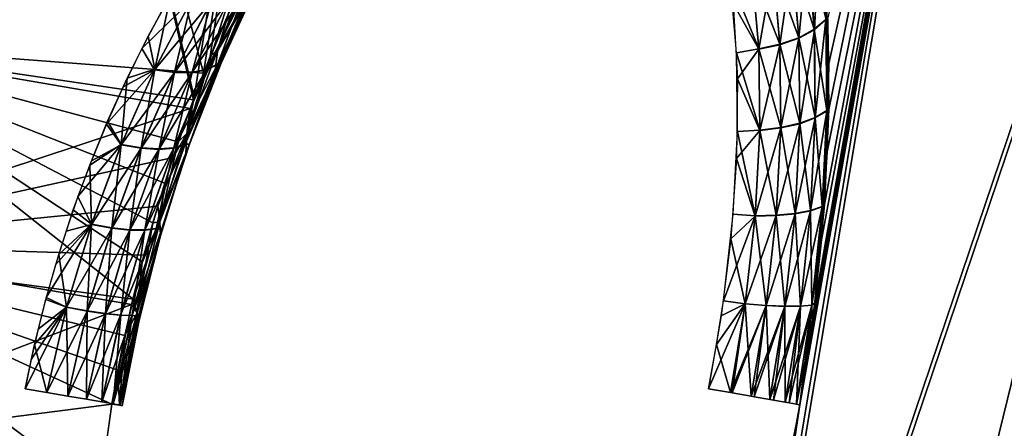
# Model space of a CAD drawing. Header units: millimetres. Extents: x -101 to 102, y -40 to 284.
# Tile 126 of 183: x 82.55 to 87.41, y 71.81 to 73.82. Entities that reach past the tile are written whole.
import ezdxf

# ---------------------------------------------------------------- set-up
doc = ezdxf.new("R2010")
doc.units = ezdxf.units.MM
doc.header["$LTSCALE"] = 65.185185
for name, color, linetype in [('25', 7, 'CONTINUOUS'), ('31', 7, 'CONTINUOUS'), ('33', 7, 'CONTINUOUS'), ('42', 7, 'CONTINUOUS'), ('44', 7, 'CONTINUOUS')]:
    doc.layers.add(name, color=color, linetype=linetype)

msp = doc.modelspace()

# ---------------------------------------------------------------- linework, layer by layer
at = {"layer": '25', "color": 7, "linetype": 'Continuous'}
for points in [[(84.7575, 81.9296, 32.2071), (82.2364, 78.2108, 35.8936), (83.4537, 73.5548, 32.2144), (84.7575, 81.9296, 32.2071)], [(84.7575, 81.9296, 32.2071), (83.4537, 73.5548, 32.2144), (83.5765, 73.848, 32.0657), (84.7575, 81.9296, 32.2071)], [(84.7117, 81.8181, -32.267), (83.4073, 73.4348, -32.2673), (82.2586, 78.3541, -35.8936), (84.7117, 81.8181, -32.267)], [(83.4073, 73.4348, -32.2673), (84.7117, 81.8181, -32.267), (83.4864, 73.6368, -32.1763), (83.4073, 73.4348, -32.2673)], [(83.4864, 73.6368, -32.1763), (84.7117, 81.8181, -32.267), (83.5785, 73.8523, -32.0631), (83.4864, 73.6368, -32.1763)], [(82.2586, 78.3541, -35.8936), (83.4034, 73.4244, -32.2717), (81.5105, 73.7041, -35.8934), (82.2586, 78.3541, -35.8936)], [(83.4073, 73.4348, -32.2673), (83.4034, 73.4244, -32.2717), (82.2586, 78.3541, -35.8936), (83.4073, 73.4348, -32.2673)], [(82.2364, 78.2108, 35.8936), (81.5105, 73.7041, 35.8934), (83.4537, 73.5548, 32.2144), (82.2364, 78.2108, 35.8936)], [(87.2879, 77.0523, -24.585), (85.8952, 68.7251, -24.582), (86.4365, 72.1747, -24.7458), (87.2879, 77.0523, -24.585)], [(85.8952, 68.7251, -24.582), (87.2879, 77.0523, -24.585), (88.4954, 76.408, -20.6171), (85.8952, 68.7251, -24.582)], [(87.3087, 77.0398, 24.5222), (86.3964, 71.9211, 24.7377), (85.9134, 68.7115, 24.5253), (87.3087, 77.0398, 24.5222)], [(87.3087, 77.0398, 24.5222), (85.9134, 68.7115, 24.5253), (88.5125, 76.3958, 20.5531), (87.3087, 77.0398, 24.5222)], [(86.4589, 72.3213, 24.7523), (86.3964, 71.9211, 24.7377), (87.3087, 77.0398, 24.5222), (86.4589, 72.3213, 24.7523)], [(86.4701, 72.4237, -24.7691), (87.2879, 77.0523, -24.585), (86.4365, 72.1747, -24.7458), (86.4701, 72.4237, -24.7691)], [(86.5038, 72.7342, 24.8197), (86.4589, 72.3213, 24.7523), (87.3087, 77.0398, 24.5222), (86.5038, 72.7342, 24.8197)], [(86.5178, 72.9078, -24.8608), (87.2879, 77.0523, -24.585), (86.4701, 72.4237, -24.7691), (86.5178, 72.9078, -24.8608)], [(86.5321, 73.1675, 24.9399), (86.5038, 72.7342, 24.8197), (87.3087, 77.0398, 24.5222), (86.5321, 73.1675, 24.9399)], [(86.5396, 73.3756, -25.0134), (87.2879, 77.0523, -24.585), (86.5178, 72.9078, -24.8608), (86.5396, 73.3756, -25.0134)], [(86.5231, 74.0147, 25.3411), (86.5404, 73.6033, 25.113), (87.3087, 77.0398, 24.5222), (86.5231, 74.0147, 25.3411)], [(86.5404, 73.6033, 25.113), (86.5321, 73.1675, 24.9399), (87.3087, 77.0398, 24.5222), (86.5404, 73.6033, 25.113)], [(86.5347, 73.8209, -25.2249), (87.2879, 77.0523, -24.585), (86.5396, 73.3756, -25.0134), (86.5347, 73.8209, -25.2249)], [(85.8952, 68.7251, -24.582), (88.4954, 76.408, -20.6171), (87.0745, 67.9806, -20.6139), (85.8952, 68.7251, -24.582)], [(85.9134, 68.7115, 24.5253), (86.5315, 68.3207, 22.536), (88.5125, 76.3958, 20.5531), (85.9134, 68.7115, 24.5253)], [(88.5125, 76.3958, 20.5531), (86.5315, 68.3207, 22.536), (87.0896, 67.9686, 20.5563), (88.5125, 76.3958, 20.5531)], [(88.4954, 76.408, -20.6171), (89.4884, 75.8756, -16.5819), (87.0745, 67.9806, -20.6139), (88.4954, 76.408, -20.6171)], [(88.5125, 76.3958, 20.5531), (87.0896, 67.9686, 20.5563), (89.5023, 75.8672, 16.5169), (88.5125, 76.3958, 20.5531)], [(89.4884, 75.8756, -16.5819), (88.0446, 67.3665, -16.5767), (87.0745, 67.9806, -20.6139), (89.4884, 75.8756, -16.5819)], [(87.0896, 67.9686, 20.5563), (87.5028, 67.7083, 18.9448), (89.5023, 75.8672, 16.5169), (87.0896, 67.9686, 20.5563)], [(81.5105, 73.7041, -35.8934), (83.1056, 72.4417, -32.5341), (81.3581, 72.676, -35.8561), (81.5105, 73.7041, -35.8934)], [(81.5105, 73.7041, 35.8934), (81.3638, 72.7142, 35.8575), (83.3878, 73.3811, 32.2883), (81.5105, 73.7041, 35.8934)], [(83.1514, 72.6262, -32.5055), (83.1056, 72.4417, -32.5341), (81.5105, 73.7041, -35.8934), (83.1514, 72.6262, -32.5055)], [(83.2035, 72.8171, -32.4664), (83.1514, 72.6262, -32.5055), (81.5105, 73.7041, -35.8934), (83.2035, 72.8171, -32.4664)], [(83.2625, 73.0139, -32.4152), (83.2035, 72.8171, -32.4664), (81.5105, 73.7041, -35.8934), (83.2625, 73.0139, -32.4152)], [(83.3289, 73.2167, -32.3508), (83.2625, 73.0139, -32.4152), (81.5105, 73.7041, -35.8934), (83.3289, 73.2167, -32.3508)], [(83.4034, 73.4244, -32.2717), (83.3289, 73.2167, -32.3508), (81.5105, 73.7041, -35.8934), (83.4034, 73.4244, -32.2717)], [(83.4537, 73.5548, 32.2144), (81.5105, 73.7041, 35.8934), (83.3878, 73.3811, 32.2883), (83.4537, 73.5548, 32.2144)], [(83.3878, 73.3811, 32.2883), (81.3638, 72.7142, 35.8575), (83.3036, 73.1404, 32.3756), (83.3878, 73.3811, 32.2883)], [(83.3036, 73.1404, 32.3756), (81.3638, 72.7142, 35.8575), (83.2275, 72.8998, 32.4464), (83.3036, 73.1404, 32.3756)], [(83.2275, 72.8998, 32.4464), (81.3638, 72.7142, 35.8575), (83.1594, 72.6588, 32.5008), (83.2275, 72.8998, 32.4464)], [(81.3638, 72.7142, 35.8575), (81.2103, 71.6939, 35.8197), (83.0989, 72.416, 32.5389), (81.3638, 72.7142, 35.8575)], [(83.1594, 72.6588, 32.5008), (81.3638, 72.7142, 35.8575), (83.0989, 72.416, 32.5389), (83.1594, 72.6588, 32.5008)], [(82.9388, 71.4854, -32.5395), (81.2103, 71.6939, -35.8197), (81.3581, 72.676, -35.8561), (82.9388, 71.4854, -32.5395)], [(83.0009, 71.9243, -32.5664), (82.9388, 71.4854, -32.5395), (81.3581, 72.676, -35.8561), (83.0009, 71.9243, -32.5664)], [(83.0306, 72.0908, -32.5641), (83.0009, 71.9243, -32.5664), (81.3581, 72.676, -35.8561), (83.0306, 72.0908, -32.5641)], [(83.0656, 72.2632, -32.5531), (83.0306, 72.0908, -32.5641), (81.3581, 72.676, -35.8561), (83.0656, 72.2632, -32.5531)], [(83.1056, 72.4417, -32.5341), (83.0656, 72.2632, -32.5531), (81.3581, 72.676, -35.8561), (83.1056, 72.4417, -32.5341)], [(81.2103, 71.6939, 35.8197), (83.0009, 71.9243, 32.5664), (83.0989, 72.416, 32.5389), (81.2103, 71.6939, 35.8197)], [(85.8952, 68.7251, -24.582), (86.3964, 71.9211, -24.7377), (86.4365, 72.1747, -24.7458), (85.8952, 68.7251, -24.582)], [(82.935, 71.4505, 32.5353), (83.0009, 71.9243, 32.5664), (81.2103, 71.6939, 35.8197), (82.935, 71.4505, 32.5353)], [(86.3419, 71.6285, -24.7502), (86.3964, 71.9211, -24.7377), (85.8952, 68.7251, -24.582), (86.3419, 71.6285, -24.7502)], [(86.3964, 71.9211, 24.7377), (86.282, 71.3517, 24.7845), (85.9134, 68.7115, 24.5253), (86.3964, 71.9211, 24.7377)]]:
    msp.add_3dface(points, dxfattribs=at)
at = {"layer": '31', "color": 7, "linetype": 'Continuous'}
for points in [[(86.4682, 73.7696, 25.3289), (86.4919, 74.2331, 25.5171), (86.4348, 74.1723, 25.5909), (86.4682, 73.7696, 25.3289)], [(86.5256, 73.8177, 25.2465), (86.4919, 74.2331, 25.5171), (86.4682, 73.7696, 25.3289), (86.5256, 73.8177, 25.2465)], [(86.5256, 73.8177, 25.2465), (86.5231, 74.0147, 25.3411), (86.4919, 74.2331, 25.5171), (86.5256, 73.8177, 25.2465)], [(86.3911, 73.7282, 25.3978), (86.4348, 74.1723, 25.5909), (86.358, 74.119, 25.6515), (86.3911, 73.7282, 25.3978)], [(86.4682, 73.7696, 25.3289), (86.4348, 74.1723, 25.5909), (86.3911, 73.7282, 25.3978), (86.4682, 73.7696, 25.3289)], [(86.2981, 73.6955, 25.4498), (86.358, 74.119, 25.6515), (86.2653, 74.0758, 25.6958), (86.2981, 73.6955, 25.4498)], [(86.3911, 73.7282, 25.3978), (86.358, 74.119, 25.6515), (86.2981, 73.6955, 25.4498), (86.3911, 73.7282, 25.3978)], [(83.6917, 74.0674, 31.9048), (83.5765, 73.848, 32.0657), (83.5239, 73.6744, 32.1088), (83.6917, 74.0674, 31.9048)], [(83.6917, 74.0674, 31.9048), (83.5239, 73.6744, 32.1088), (83.6652, 73.9163, 31.8645), (83.6917, 74.0674, 31.9048)], [(86.1939, 73.6731, 25.4822), (86.2653, 74.0758, 25.6958), (86.1615, 74.0449, 25.7217), (86.1939, 73.6731, 25.4822)], [(86.2981, 73.6955, 25.4498), (86.2653, 74.0758, 25.6958), (86.1939, 73.6731, 25.4822), (86.2981, 73.6955, 25.4498)], [(86.1939, 73.6731, 25.4822), (86.1615, 74.0449, 25.7217), (86.0673, 73.8983, 25.6372), (86.1939, 73.6731, 25.4822)], [(86.5404, 73.6033, 25.113), (86.5231, 74.0147, 25.3411), (86.5256, 73.8177, 25.2465), (86.5404, 73.6033, 25.113)], [(83.7144, 73.9829, 31.6979), (83.5415, 73.6061, 31.897), (83.5235, 73.601, 31.7821), (83.7144, 73.9829, 31.6979)], [(83.7019, 73.9727, 31.5793), (83.7144, 73.9829, 31.6979), (83.5235, 73.601, 31.7821), (83.7019, 73.9727, 31.5793)], [(83.7019, 73.9727, 31.5793), (83.5235, 73.601, 31.7821), (83.6491, 73.9364, 31.4882), (83.7019, 73.9727, 31.5793)], [(83.7144, 73.9829, 31.6979), (83.6652, 73.9163, 31.8645), (83.5415, 73.6061, 31.897), (83.7144, 73.9829, 31.6979)], [(83.2903, 73.9372, 31.2482), (83.2136, 73.5752, 31.4824), (83.18, 73.7372, 31.3754), (83.2903, 73.9372, 31.2482)], [(83.396, 73.9195, 31.2791), (83.2136, 73.5752, 31.4824), (83.2903, 73.9372, 31.2482), (83.396, 73.9195, 31.2791)], [(83.396, 73.9195, 31.2791), (83.3111, 73.5609, 31.5345), (83.2136, 73.5752, 31.4824), (83.396, 73.9195, 31.2791)], [(83.4923, 73.9091, 31.3343), (83.3111, 73.5609, 31.5345), (83.396, 73.9195, 31.2791), (83.4923, 73.9091, 31.3343)], [(83.578, 73.9148, 31.4052), (83.4699, 73.5742, 31.6881), (83.3979, 73.5606, 31.6042), (83.578, 73.9148, 31.4052)], [(83.578, 73.9148, 31.4052), (83.3979, 73.5606, 31.6042), (83.4923, 73.9091, 31.3343), (83.578, 73.9148, 31.4052)], [(83.6491, 73.9364, 31.4882), (83.5235, 73.601, 31.7821), (83.4699, 73.5742, 31.6881), (83.6491, 73.9364, 31.4882)], [(83.6491, 73.9364, 31.4882), (83.4699, 73.5742, 31.6881), (83.578, 73.9148, 31.4052), (83.6491, 73.9364, 31.4882)], [(83.6652, 73.9163, 31.8645), (83.5239, 73.6744, 32.1088), (83.5082, 73.5471, 32.0442), (83.6652, 73.9163, 31.8645)], [(83.6652, 73.9163, 31.8645), (83.5082, 73.5471, 32.0442), (83.5415, 73.6061, 31.897), (83.6652, 73.9163, 31.8645)], [(83.4923, 73.9091, 31.3343), (83.3979, 73.5606, 31.6042), (83.3111, 73.5609, 31.5345), (83.4923, 73.9091, 31.3343)], [(86.0892, 73.5272, 25.4225), (86.1939, 73.6731, 25.4822), (86.0673, 73.8983, 25.6372), (86.0892, 73.5272, 25.4225)], [(83.5765, 73.848, 32.0657), (83.4537, 73.5548, 32.2144), (83.5239, 73.6744, 32.1088), (83.5765, 73.848, 32.0657)], [(86.473, 73.3346, 25.1226), (86.5256, 73.8177, 25.2465), (86.4682, 73.7696, 25.3289), (86.473, 73.3346, 25.1226)], [(86.5304, 73.3689, 25.0335), (86.5256, 73.8177, 25.2465), (86.473, 73.3346, 25.1226), (86.5304, 73.3689, 25.0335)], [(86.5304, 73.3689, 25.0335), (86.5404, 73.6033, 25.113), (86.5256, 73.8177, 25.2465), (86.5304, 73.3689, 25.0335)], [(86.3959, 73.3063, 25.1978), (86.4682, 73.7696, 25.3289), (86.3911, 73.7282, 25.3978), (86.3959, 73.3063, 25.1978)], [(86.473, 73.3346, 25.1226), (86.4682, 73.7696, 25.3289), (86.3959, 73.3063, 25.1978), (86.473, 73.3346, 25.1226)], [(83.18, 73.7372, 31.3754), (83.2136, 73.5752, 31.4824), (83.0767, 73.5309, 31.4873), (83.18, 73.7372, 31.3754)], [(86.3029, 73.2852, 25.2554), (86.3911, 73.7282, 25.3978), (86.2981, 73.6955, 25.4498), (86.3029, 73.2852, 25.2554)], [(86.3959, 73.3063, 25.1978), (86.3911, 73.7282, 25.3978), (86.3029, 73.2852, 25.2554), (86.3959, 73.3063, 25.1978)], [(83.5239, 73.6744, 32.1088), (83.3878, 73.3811, 32.2883), (83.3719, 73.2583, 32.2692), (83.5239, 73.6744, 32.1088)], [(83.5239, 73.6744, 32.1088), (83.3719, 73.2583, 32.2692), (83.5082, 73.5471, 32.0442), (83.5239, 73.6744, 32.1088)], [(83.4537, 73.5548, 32.2144), (83.3878, 73.3811, 32.2883), (83.5239, 73.6744, 32.1088), (83.4537, 73.5548, 32.2144)], [(86.1986, 73.2725, 25.2925), (86.1939, 73.6731, 25.4822), (86.0892, 73.5272, 25.4225), (86.1986, 73.2725, 25.2925)], [(86.1986, 73.2725, 25.2925), (86.2981, 73.6955, 25.4498), (86.1939, 73.6731, 25.4822), (86.1986, 73.2725, 25.2925)], [(86.3029, 73.2852, 25.2554), (86.2981, 73.6955, 25.4498), (86.1986, 73.2725, 25.2925), (86.3029, 73.2852, 25.2554)], [(83.2136, 73.5752, 31.4824), (83.1462, 73.1878, 31.6943), (83.0474, 73.2046, 31.6456), (83.2136, 73.5752, 31.4824)], [(83.2136, 73.5752, 31.4824), (83.0474, 73.2046, 31.6456), (83.0767, 73.5309, 31.4873), (83.2136, 73.5752, 31.4824)], [(83.3111, 73.5609, 31.5345), (83.1462, 73.1878, 31.6943), (83.2136, 73.5752, 31.4824), (83.3111, 73.5609, 31.5345)], [(83.4699, 73.5742, 31.6881), (83.3616, 73.2055, 31.9419), (83.3073, 73.1882, 31.8461), (83.4699, 73.5742, 31.6881)], [(83.4699, 73.5742, 31.6881), (83.3073, 73.1882, 31.8461), (83.3979, 73.5606, 31.6042), (83.4699, 73.5742, 31.6881)], [(83.5415, 73.6061, 31.897), (83.3849, 73.2066, 32.0534), (83.3616, 73.2055, 31.9419), (83.5415, 73.6061, 31.897)], [(83.5235, 73.601, 31.7821), (83.5415, 73.6061, 31.897), (83.3616, 73.2055, 31.9419), (83.5235, 73.601, 31.7821)], [(83.5235, 73.601, 31.7821), (83.3616, 73.2055, 31.9419), (83.4699, 73.5742, 31.6881), (83.5235, 73.601, 31.7821)], [(83.5415, 73.6061, 31.897), (83.5082, 73.5471, 32.0442), (83.3849, 73.2066, 32.0534), (83.5415, 73.6061, 31.897)], [(86.5321, 73.1675, 24.9399), (86.5404, 73.6033, 25.113), (86.5304, 73.3689, 25.0335), (86.5321, 73.1675, 24.9399)], [(83.0767, 73.5309, 31.4873), (83.0474, 73.2046, 31.6456), (82.9804, 73.3187, 31.5841), (83.0767, 73.5309, 31.4873)], [(83.3111, 73.5609, 31.5345), (83.2343, 73.1822, 31.7622), (83.1462, 73.1878, 31.6943), (83.3111, 73.5609, 31.5345)], [(83.3979, 73.5606, 31.6042), (83.2343, 73.1822, 31.7622), (83.3111, 73.5609, 31.5345), (83.3979, 73.5606, 31.6042)], [(83.3979, 73.5606, 31.6042), (83.3073, 73.1882, 31.8461), (83.2343, 73.1822, 31.7622), (83.3979, 73.5606, 31.6042)], [(83.5082, 73.5471, 32.0442), (83.3719, 73.2583, 32.2692), (83.366, 73.1585, 32.1849), (83.5082, 73.5471, 32.0442)], [(83.5082, 73.5471, 32.0442), (83.366, 73.1585, 32.1849), (83.3849, 73.2066, 32.0534), (83.5082, 73.5471, 32.0442)], [(86.0847, 73.1349, 25.2574), (86.1986, 73.2725, 25.2925), (86.0892, 73.5272, 25.4225), (86.0847, 73.1349, 25.2574)], [(83.3878, 73.3811, 32.2883), (83.3036, 73.1404, 32.3756), (83.3719, 73.2583, 32.2692), (83.3878, 73.3811, 32.2883)], [(86.4497, 72.8769, 24.9765), (86.473, 73.3346, 25.1226), (86.3728, 72.8624, 25.0557), (86.4497, 72.8769, 24.9765)], [(86.3728, 72.8624, 25.0557), (86.473, 73.3346, 25.1226), (86.3959, 73.3063, 25.1978), (86.3728, 72.8624, 25.0557)], [(86.507, 72.8966, 24.883), (86.5304, 73.3689, 25.0335), (86.4497, 72.8769, 24.9765), (86.507, 72.8966, 24.883)], [(86.4497, 72.8769, 24.9765), (86.5304, 73.3689, 25.0335), (86.473, 73.3346, 25.1226), (86.4497, 72.8769, 24.9765)], [(86.507, 72.8966, 24.883), (86.5321, 73.1675, 24.9399), (86.5304, 73.3689, 25.0335), (86.507, 72.8966, 24.883)], [(82.9804, 73.3187, 31.5841), (83.0474, 73.2046, 31.6456), (82.8917, 73.1022, 31.6656), (82.9804, 73.3187, 31.5841)], [(86.28, 72.8537, 25.1167), (86.3029, 73.2852, 25.2554), (86.176, 72.8512, 25.1565), (86.28, 72.8537, 25.1167)], [(86.176, 72.8512, 25.1565), (86.3029, 73.2852, 25.2554), (86.1986, 73.2725, 25.2925), (86.176, 72.8512, 25.1565)], [(86.3728, 72.8624, 25.0557), (86.3959, 73.3063, 25.1978), (86.28, 72.8537, 25.1167), (86.3728, 72.8624, 25.0557)], [(86.28, 72.8537, 25.1167), (86.3959, 73.3063, 25.1978), (86.3029, 73.2852, 25.2554), (86.28, 72.8537, 25.1167)], [(83.3036, 73.1404, 32.3756), (83.2275, 72.8998, 32.4464), (83.3719, 73.2583, 32.2692), (83.3036, 73.1404, 32.3756)], [(83.3719, 73.2583, 32.2692), (83.2275, 72.8998, 32.4464), (83.2385, 72.8232, 32.383), (83.3719, 73.2583, 32.2692)], [(83.3719, 73.2583, 32.2692), (83.2385, 72.8232, 32.383), (83.366, 73.1585, 32.1849), (83.3719, 73.2583, 32.2692)], [(86.176, 72.8512, 25.1565), (86.1986, 73.2725, 25.2925), (86.0847, 73.1349, 25.2574), (86.176, 72.8512, 25.1565)], [(83.0474, 73.2046, 31.6456), (82.9008, 72.8119, 31.7651), (82.8917, 73.1022, 31.6656), (83.0474, 73.2046, 31.6456)], [(83.0474, 73.2046, 31.6456), (83.001, 72.7936, 31.8101), (82.9008, 72.8119, 31.7651), (83.0474, 73.2046, 31.6456)], [(83.1462, 73.1878, 31.6943), (83.001, 72.7936, 31.8101), (83.0474, 73.2046, 31.6456), (83.1462, 73.1878, 31.6943)], [(83.1462, 73.1878, 31.6943), (83.0904, 72.7837, 31.8759), (83.001, 72.7936, 31.8101), (83.1462, 73.1878, 31.6943)], [(83.2343, 73.1822, 31.7622), (83.0904, 72.7837, 31.8759), (83.1462, 73.1878, 31.6943), (83.2343, 73.1822, 31.7622)], [(83.3073, 73.1882, 31.8461), (83.2196, 72.7906, 32.0555), (83.1645, 72.7827, 31.9591), (83.3073, 73.1882, 31.8461)], [(83.3073, 73.1882, 31.8461), (83.1645, 72.7827, 31.9591), (83.2343, 73.1822, 31.7622), (83.3073, 73.1882, 31.8461)], [(83.3849, 73.2066, 32.0534), (83.2475, 72.7886, 32.1644), (83.2196, 72.7906, 32.0555), (83.3849, 73.2066, 32.0534)], [(83.3616, 73.2055, 31.9419), (83.3849, 73.2066, 32.0534), (83.2196, 72.7906, 32.0555), (83.3616, 73.2055, 31.9419)], [(83.3616, 73.2055, 31.9419), (83.2196, 72.7906, 32.0555), (83.3073, 73.1882, 31.8461), (83.3616, 73.2055, 31.9419)], [(83.3849, 73.2066, 32.0534), (83.366, 73.1585, 32.1849), (83.2475, 72.7886, 32.1644), (83.3849, 73.2066, 32.0534)], [(83.2343, 73.1822, 31.7622), (83.1645, 72.7827, 31.9591), (83.0904, 72.7837, 31.8759), (83.2343, 73.1822, 31.7622)], [(83.366, 73.1585, 32.1849), (83.2385, 72.8232, 32.383), (83.241, 72.754, 32.2842), (83.366, 73.1585, 32.1849)], [(83.366, 73.1585, 32.1849), (83.241, 72.754, 32.2842), (83.2475, 72.7886, 32.1644), (83.366, 73.1585, 32.1849)], [(86.0561, 72.7394, 25.1458), (86.176, 72.8512, 25.1565), (86.0847, 73.1349, 25.2574), (86.0561, 72.7394, 25.1458)], [(86.5038, 72.7342, 24.8197), (86.5321, 73.1675, 24.9399), (86.507, 72.8966, 24.883), (86.5038, 72.7342, 24.8197)], [(82.8917, 73.1022, 31.6656), (82.9008, 72.8119, 31.7651), (82.811, 72.8826, 31.7314), (82.8917, 73.1022, 31.6656)], [(83.2275, 72.8998, 32.4464), (83.1594, 72.6588, 32.5008), (83.2385, 72.8232, 32.383), (83.2275, 72.8998, 32.4464)], [(86.4564, 72.4113, 24.7974), (86.507, 72.8966, 24.883), (86.3995, 72.4066, 24.893), (86.4564, 72.4113, 24.7974)], [(86.3995, 72.4066, 24.893), (86.507, 72.8966, 24.883), (86.4497, 72.8769, 24.9765), (86.3995, 72.4066, 24.893)], [(86.4564, 72.4113, 24.7974), (86.5038, 72.7342, 24.8197), (86.507, 72.8966, 24.883), (86.4564, 72.4113, 24.7974)], [(82.811, 72.8826, 31.7314), (82.9008, 72.8119, 31.7651), (82.7387, 72.6613, 31.7818), (82.811, 72.8826, 31.7314)], [(86.1271, 72.4178, 25.0766), (86.176, 72.8512, 25.1565), (86.0561, 72.7394, 25.1458), (86.1271, 72.4178, 25.0766)], [(86.2306, 72.41, 25.0361), (86.28, 72.8537, 25.1167), (86.1271, 72.4178, 25.0766), (86.2306, 72.41, 25.0361)], [(86.1271, 72.4178, 25.0766), (86.28, 72.8537, 25.1167), (86.176, 72.8512, 25.1565), (86.1271, 72.4178, 25.0766)], [(86.3229, 72.4062, 24.9739), (86.3728, 72.8624, 25.0557), (86.2306, 72.41, 25.0361), (86.3229, 72.4062, 24.9739)], [(86.2306, 72.41, 25.0361), (86.3728, 72.8624, 25.0557), (86.28, 72.8537, 25.1167), (86.2306, 72.41, 25.0361)], [(86.3995, 72.4066, 24.893), (86.4497, 72.8769, 24.9765), (86.3229, 72.4062, 24.9739), (86.3995, 72.4066, 24.893)], [(86.3229, 72.4062, 24.9739), (86.4497, 72.8769, 24.9765), (86.3728, 72.8624, 25.0557), (86.3229, 72.4062, 24.9739)], [(82.9008, 72.8119, 31.7651), (82.7775, 72.4018, 31.837), (82.7387, 72.6613, 31.7818), (82.9008, 72.8119, 31.7651)], [(82.9008, 72.8119, 31.7651), (82.8791, 72.3833, 31.8788), (82.7775, 72.4018, 31.837), (82.9008, 72.8119, 31.7651)], [(83.001, 72.7936, 31.8101), (82.8791, 72.3833, 31.8788), (82.9008, 72.8119, 31.7651), (83.001, 72.7936, 31.8101)], [(83.001, 72.7936, 31.8101), (82.9697, 72.3701, 31.9422), (82.8791, 72.3833, 31.8788), (83.001, 72.7936, 31.8101)], [(83.0904, 72.7837, 31.8759), (82.9697, 72.3701, 31.9422), (83.001, 72.7936, 31.8101), (83.0904, 72.7837, 31.8759)], [(83.1594, 72.6588, 32.5008), (83.0989, 72.416, 32.5389), (83.2385, 72.8232, 32.383), (83.1594, 72.6588, 32.5008)], [(83.2385, 72.8232, 32.383), (83.0989, 72.416, 32.5389), (83.1265, 72.3743, 32.4479), (83.2385, 72.8232, 32.383)], [(83.2385, 72.8232, 32.383), (83.1265, 72.3743, 32.4479), (83.241, 72.754, 32.2842), (83.2385, 72.8232, 32.383)], [(83.0904, 72.7837, 31.8759), (83.0448, 72.3626, 32.0241), (82.9697, 72.3701, 31.9422), (83.0904, 72.7837, 31.8759)], [(83.1645, 72.7827, 31.9591), (83.0448, 72.3626, 32.0241), (83.0904, 72.7837, 31.8759), (83.1645, 72.7827, 31.9591)], [(83.1645, 72.7827, 31.9591), (83.1007, 72.3614, 32.1204), (83.0448, 72.3626, 32.0241), (83.1645, 72.7827, 31.9591)], [(83.2196, 72.7906, 32.0555), (83.2475, 72.7886, 32.1644), (83.1007, 72.3614, 32.1204), (83.2196, 72.7906, 32.0555)], [(83.2196, 72.7906, 32.0555), (83.1007, 72.3614, 32.1204), (83.1645, 72.7827, 31.9591), (83.2196, 72.7906, 32.0555)], [(83.2475, 72.7886, 32.1644), (83.1324, 72.357, 32.2273), (83.1007, 72.3614, 32.1204), (83.2475, 72.7886, 32.1644)], [(83.241, 72.754, 32.2842), (83.1265, 72.3743, 32.4479), (83.1359, 72.3381, 32.3402), (83.241, 72.754, 32.2842)], [(83.2475, 72.7886, 32.1644), (83.241, 72.754, 32.2842), (83.1324, 72.357, 32.2273), (83.2475, 72.7886, 32.1644)], [(83.241, 72.754, 32.2842), (83.1359, 72.3381, 32.3402), (83.1324, 72.357, 32.2273), (83.241, 72.754, 32.2842)], [(86.0083, 72.36, 25.0855), (86.1271, 72.4178, 25.0766), (86.0561, 72.7394, 25.1458), (86.0083, 72.36, 25.0855)], [(86.4589, 72.3213, 24.7523), (86.5038, 72.7342, 24.8197), (86.4564, 72.4113, 24.7974), (86.4589, 72.3213, 24.7523)], [(82.7387, 72.6613, 31.7818), (82.7775, 72.4018, 31.837), (82.6748, 72.4395, 31.8171), (82.7387, 72.6613, 31.7818)], [(82.6748, 72.4395, 31.8171), (82.7775, 72.4018, 31.837), (82.6195, 72.2186, 31.8376), (82.6748, 72.4395, 31.8171)], [(83.0989, 72.416, 32.5389), (83.0009, 71.9243, 32.5664), (83.1265, 72.3743, 32.4479), (83.0989, 72.416, 32.5389)], [(86.0536, 71.9814, 25.0531), (86.1271, 72.4178, 25.0766), (85.9457, 72, 25.0681), (86.0536, 71.9814, 25.0531)], [(85.9457, 72, 25.0681), (86.1271, 72.4178, 25.0766), (86.0083, 72.36, 25.0855), (85.9457, 72, 25.0681)], [(86.0536, 71.9814, 25.0531), (86.2306, 72.41, 25.0361), (86.1271, 72.4178, 25.0766), (86.0536, 71.9814, 25.0531)], [(86.0624, 71.9799, 25.0508), (86.2306, 72.41, 25.0361), (86.0536, 71.9814, 25.0531), (86.0624, 71.9799, 25.0508)], [(86.1564, 71.9636, 25.0139), (86.2306, 72.41, 25.0361), (86.0624, 71.9799, 25.0508), (86.1564, 71.9636, 25.0139)], [(86.1564, 71.9636, 25.0139), (86.3229, 72.4062, 24.9739), (86.2306, 72.41, 25.0361), (86.1564, 71.9636, 25.0139)], [(86.1716, 71.9609, 25.0058), (86.3229, 72.4062, 24.9739), (86.1564, 71.9636, 25.0139), (86.1716, 71.9609, 25.0058)], [(86.248, 71.9476, 24.9527), (86.3229, 72.4062, 24.9739), (86.1716, 71.9609, 25.0058), (86.248, 71.9476, 24.9527)], [(86.2671, 71.9442, 24.9357), (86.3995, 72.4066, 24.893), (86.248, 71.9476, 24.9527), (86.2671, 71.9442, 24.9357)], [(86.248, 71.9476, 24.9527), (86.3995, 72.4066, 24.893), (86.3229, 72.4062, 24.9739), (86.248, 71.9476, 24.9527)], [(86.3241, 71.9341, 24.8724), (86.3995, 72.4066, 24.893), (86.2671, 71.9442, 24.9357), (86.3241, 71.9341, 24.8724)], [(86.3435, 71.9307, 24.8446), (86.4564, 72.4113, 24.7974), (86.3241, 71.9341, 24.8724), (86.3435, 71.9307, 24.8446)], [(86.3241, 71.9341, 24.8724), (86.4564, 72.4113, 24.7974), (86.3995, 72.4066, 24.893), (86.3241, 71.9341, 24.8724)], [(86.3806, 71.924, 24.7769), (86.4564, 72.4113, 24.7974), (86.3435, 71.9307, 24.8446), (86.3806, 71.924, 24.7769)], [(86.3806, 71.924, 24.7769), (86.4589, 72.3213, 24.7523), (86.4564, 72.4113, 24.7974), (86.3806, 71.924, 24.7769)], [(82.7775, 72.4018, 31.837), (82.6808, 71.9816, 31.8586), (82.6195, 72.2186, 31.8376), (82.7775, 72.4018, 31.837)], [(82.7775, 72.4018, 31.837), (82.7837, 71.9641, 31.8977), (82.6808, 71.9816, 31.8586), (82.7775, 72.4018, 31.837)], [(82.8791, 72.3833, 31.8788), (82.7837, 71.9641, 31.8977), (82.7775, 72.4018, 31.837), (82.8791, 72.3833, 31.8788)], [(82.8791, 72.3833, 31.8788), (82.8754, 71.9482, 31.959), (82.7837, 71.9641, 31.8977), (82.8791, 72.3833, 31.8788)], [(82.9697, 72.3701, 31.9422), (82.8754, 71.9482, 31.959), (82.8791, 72.3833, 31.8788), (82.9697, 72.3701, 31.9422)], [(82.9697, 72.3701, 31.9422), (82.9514, 71.935, 32.0393), (82.8754, 71.9482, 31.959), (82.9697, 72.3701, 31.9422)], [(83.0448, 72.3626, 32.0241), (82.9514, 71.935, 32.0393), (82.9697, 72.3701, 31.9422), (83.0448, 72.3626, 32.0241)], [(83.0448, 72.3626, 32.0241), (83.008, 71.925, 32.1348), (82.9514, 71.935, 32.0393), (83.0448, 72.3626, 32.0241)], [(83.1265, 72.3743, 32.4479), (83.0009, 71.9243, 32.5664), (83.0386, 71.9183, 32.4619), (83.1265, 72.3743, 32.4479)], [(83.1007, 72.3614, 32.1204), (83.008, 71.925, 32.1348), (83.0448, 72.3626, 32.0241), (83.1007, 72.3614, 32.1204)], [(83.1007, 72.3614, 32.1204), (83.0423, 71.9187, 32.2405), (83.008, 71.925, 32.1348), (83.1007, 72.3614, 32.1204)], [(83.1265, 72.3743, 32.4479), (83.0386, 71.9183, 32.4619), (83.1359, 72.3381, 32.3402), (83.1265, 72.3743, 32.4479)], [(83.1324, 72.357, 32.2273), (83.0423, 71.9187, 32.2405), (83.1007, 72.3614, 32.1204), (83.1324, 72.357, 32.2273)], [(83.1324, 72.357, 32.2273), (83.0527, 71.9165, 32.3514), (83.0423, 71.9187, 32.2405), (83.1324, 72.357, 32.2273)], [(83.1359, 72.3381, 32.3402), (83.0527, 71.9165, 32.3514), (83.1324, 72.357, 32.2273), (83.1359, 72.3381, 32.3402)], [(83.1359, 72.3381, 32.3402), (83.0386, 71.9183, 32.4619), (83.0527, 71.9165, 32.3514), (83.1359, 72.3381, 32.3402)], [(86.3964, 71.9211, 24.7377), (86.4589, 72.3213, 24.7523), (86.3806, 71.924, 24.7769), (86.3964, 71.9211, 24.7377)], [(82.6195, 72.2186, 31.8376), (82.6808, 71.9816, 31.8586), (82.5729, 72, 31.8436), (82.6195, 72.2186, 31.8376)]]:
    msp.add_3dface(points, dxfattribs=at)
at = {"layer": '33', "color": 7, "linetype": 'Continuous'}
for points in [[(86.4345, 74.1746, -25.5927), (86.4681, 73.7718, -25.3301), (86.3576, 74.1212, -25.6532), (86.4345, 74.1746, -25.5927)], [(86.4345, 74.1746, -25.5927), (86.5255, 73.82, -25.2477), (86.4681, 73.7718, -25.3301), (86.4345, 74.1746, -25.5927)], [(86.3576, 74.1212, -25.6532), (86.391, 73.7303, -25.399), (86.265, 74.078, -25.6975), (86.3576, 74.1212, -25.6532)], [(86.3576, 74.1212, -25.6532), (86.4681, 73.7718, -25.3301), (86.391, 73.7303, -25.399), (86.3576, 74.1212, -25.6532)], [(83.5785, 73.8523, -32.0631), (83.6801, 74.0697, -31.9305), (83.5239, 73.6744, -32.1088), (83.5785, 73.8523, -32.0631)], [(83.6801, 74.0697, -31.9305), (83.6918, 74.0675, -31.9047), (83.5239, 73.6744, -32.1088), (83.6801, 74.0697, -31.9305)], [(83.6918, 74.0675, -31.9047), (83.6647, 73.9151, -31.8652), (83.5239, 73.6744, -32.1088), (83.6918, 74.0675, -31.9047)], [(86.265, 74.078, -25.6975), (86.298, 73.6976, -25.4509), (86.1612, 74.0471, -25.7234), (86.265, 74.078, -25.6975)], [(86.265, 74.078, -25.6975), (86.391, 73.7303, -25.399), (86.298, 73.6976, -25.4509), (86.265, 74.078, -25.6975)], [(86.1612, 74.0471, -25.7234), (86.1938, 73.6752, -25.4833), (86.0532, 74.0223, -25.7239), (86.1612, 74.0471, -25.7234)], [(86.0532, 74.0223, -25.7239), (86.1938, 73.6752, -25.4833), (86.0848, 73.6562, -25.4901), (86.0532, 74.0223, -25.7239)], [(86.1612, 74.0471, -25.7234), (86.298, 73.6976, -25.4509), (86.1938, 73.6752, -25.4833), (86.1612, 74.0471, -25.7234)], [(83.5222, 73.598, -31.7835), (83.7003, 73.9695, -31.5813), (83.4686, 73.5713, -31.6895), (83.5222, 73.598, -31.7835)], [(83.4686, 73.5713, -31.6895), (83.7003, 73.9695, -31.5813), (83.6474, 73.9332, -31.4902), (83.4686, 73.5713, -31.6895)], [(83.5409, 73.6046, -31.8977), (83.7136, 73.9812, -31.6988), (83.5222, 73.598, -31.7835), (83.5409, 73.6046, -31.8977)], [(83.5222, 73.598, -31.7835), (83.7136, 73.9812, -31.6988), (83.7003, 73.9695, -31.5813), (83.5222, 73.598, -31.7835)], [(83.7136, 73.9812, -31.6988), (83.5409, 73.6046, -31.8977), (83.6647, 73.9151, -31.8652), (83.7136, 73.9812, -31.6988)], [(83.2123, 73.5724, -31.4838), (83.3943, 73.9165, -31.2811), (83.1485, 73.6764, -31.4103), (83.2123, 73.5724, -31.4838)], [(83.1485, 73.6764, -31.4103), (83.3943, 73.9165, -31.2811), (83.2496, 73.8656, -31.296), (83.1485, 73.6764, -31.4103)], [(83.2123, 73.5724, -31.4838), (83.4905, 73.906, -31.3363), (83.3943, 73.9165, -31.2811), (83.2123, 73.5724, -31.4838)], [(83.3966, 73.5578, -31.6056), (83.5763, 73.9117, -31.4071), (83.3097, 73.5582, -31.5358), (83.3966, 73.5578, -31.6056)], [(83.3097, 73.5582, -31.5358), (83.5763, 73.9117, -31.4071), (83.4905, 73.906, -31.3363), (83.3097, 73.5582, -31.5358)], [(83.4686, 73.5713, -31.6895), (83.6474, 73.9332, -31.4902), (83.3966, 73.5578, -31.6056), (83.4686, 73.5713, -31.6895)], [(83.3966, 73.5578, -31.6056), (83.6474, 73.9332, -31.4902), (83.5763, 73.9117, -31.4071), (83.3966, 73.5578, -31.6056)], [(83.6647, 73.9151, -31.8652), (83.5409, 73.6046, -31.8977), (83.5077, 73.546, -32.0447), (83.6647, 73.9151, -31.8652)], [(83.6647, 73.9151, -31.8652), (83.5077, 73.546, -32.0447), (83.5239, 73.6744, -32.1088), (83.6647, 73.9151, -31.8652)], [(83.3097, 73.5582, -31.5358), (83.4905, 73.906, -31.3363), (83.2123, 73.5724, -31.4838), (83.3097, 73.5582, -31.5358)], [(83.4864, 73.6368, -32.1763), (83.5785, 73.8523, -32.0631), (83.5239, 73.6744, -32.1088), (83.4864, 73.6368, -32.1763)], [(86.5255, 73.82, -25.2477), (86.5305, 73.3709, -25.0343), (86.4681, 73.7718, -25.3301), (86.5255, 73.82, -25.2477)], [(86.5255, 73.82, -25.2477), (86.5347, 73.8209, -25.2249), (86.5305, 73.3709, -25.0343), (86.5255, 73.82, -25.2477)], [(86.5347, 73.8209, -25.2249), (86.5396, 73.3756, -25.0134), (86.5305, 73.3709, -25.0343), (86.5347, 73.8209, -25.2249)], [(86.4681, 73.7718, -25.3301), (86.473, 73.3366, -25.1234), (86.391, 73.7303, -25.399), (86.4681, 73.7718, -25.3301)], [(86.4681, 73.7718, -25.3301), (86.5305, 73.3709, -25.0343), (86.473, 73.3366, -25.1234), (86.4681, 73.7718, -25.3301)], [(86.391, 73.7303, -25.399), (86.3959, 73.3082, -25.1986), (86.298, 73.6976, -25.4509), (86.391, 73.7303, -25.399)], [(86.391, 73.7303, -25.399), (86.473, 73.3366, -25.1234), (86.3959, 73.3082, -25.1986), (86.391, 73.7303, -25.399)], [(83.0568, 73.4888, -31.5079), (83.2123, 73.5724, -31.4838), (83.1485, 73.6764, -31.4103), (83.0568, 73.4888, -31.5079)], [(83.4864, 73.6368, -32.1763), (83.5239, 73.6744, -32.1088), (83.3718, 73.2581, -32.2692), (83.4864, 73.6368, -32.1763)], [(83.5239, 73.6744, -32.1088), (83.5077, 73.546, -32.0447), (83.3718, 73.2581, -32.2692), (83.5239, 73.6744, -32.1088)], [(86.1938, 73.6752, -25.4833), (86.1986, 73.2743, -25.2932), (86.0848, 73.6562, -25.4901), (86.1938, 73.6752, -25.4833)], [(86.298, 73.6976, -25.4509), (86.3029, 73.2871, -25.2562), (86.1938, 73.6752, -25.4833), (86.298, 73.6976, -25.4509)], [(86.1938, 73.6752, -25.4833), (86.3029, 73.2871, -25.2562), (86.1986, 73.2743, -25.2932), (86.1938, 73.6752, -25.4833)], [(86.298, 73.6976, -25.4509), (86.3959, 73.3082, -25.1986), (86.3029, 73.2871, -25.2562), (86.298, 73.6976, -25.4509)], [(83.4073, 73.4348, -32.2673), (83.4864, 73.6368, -32.1763), (83.3718, 73.2581, -32.2692), (83.4073, 73.4348, -32.2673)], [(86.0848, 73.6562, -25.4901), (86.1986, 73.2743, -25.2932), (86.0891, 73.268, -25.307), (86.0848, 73.6562, -25.4901)], [(83.0464, 73.2023, -31.6465), (83.2123, 73.5724, -31.4838), (82.9741, 73.3041, -31.5901), (83.0464, 73.2023, -31.6465)], [(82.9741, 73.3041, -31.5901), (83.2123, 73.5724, -31.4838), (83.0568, 73.4888, -31.5079), (82.9741, 73.3041, -31.5901)], [(83.0464, 73.2023, -31.6465), (83.3097, 73.5582, -31.5358), (83.2123, 73.5724, -31.4838), (83.0464, 73.2023, -31.6465)], [(83.3064, 73.1858, -31.8469), (83.4686, 73.5713, -31.6895), (83.2333, 73.1798, -31.763), (83.3064, 73.1858, -31.8469)], [(83.2333, 73.1798, -31.763), (83.4686, 73.5713, -31.6895), (83.3966, 73.5578, -31.6056), (83.2333, 73.1798, -31.763)], [(83.3607, 73.203, -31.9427), (83.5222, 73.598, -31.7835), (83.3064, 73.1858, -31.8469), (83.3607, 73.203, -31.9427)], [(83.3064, 73.1858, -31.8469), (83.5222, 73.598, -31.7835), (83.4686, 73.5713, -31.6895), (83.3064, 73.1858, -31.8469)], [(83.3844, 73.2052, -32.0539), (83.5409, 73.6046, -31.8977), (83.3607, 73.203, -31.9427), (83.3844, 73.2052, -32.0539)], [(83.3607, 73.203, -31.9427), (83.5409, 73.6046, -31.8977), (83.5222, 73.598, -31.7835), (83.3607, 73.203, -31.9427)], [(83.5409, 73.6046, -31.8977), (83.3844, 73.2052, -32.0539), (83.5077, 73.546, -32.0447), (83.5409, 73.6046, -31.8977)], [(83.1452, 73.1854, -31.6951), (83.3097, 73.5582, -31.5358), (83.0464, 73.2023, -31.6465), (83.1452, 73.1854, -31.6951)], [(83.1452, 73.1854, -31.6951), (83.3966, 73.5578, -31.6056), (83.3097, 73.5582, -31.5358), (83.1452, 73.1854, -31.6951)], [(83.2333, 73.1798, -31.763), (83.3966, 73.5578, -31.6056), (83.1452, 73.1854, -31.6951), (83.2333, 73.1798, -31.763)], [(83.5077, 73.546, -32.0447), (83.3844, 73.2052, -32.0539), (83.3656, 73.1575, -32.1852), (83.5077, 73.546, -32.0447)], [(83.5077, 73.546, -32.0447), (83.3656, 73.1575, -32.1852), (83.3718, 73.2581, -32.2692), (83.5077, 73.546, -32.0447)], [(83.4034, 73.4244, -32.2717), (83.4073, 73.4348, -32.2673), (83.3718, 73.2581, -32.2692), (83.4034, 73.4244, -32.2717)], [(83.3289, 73.2167, -32.3508), (83.4034, 73.4244, -32.2717), (83.3718, 73.2581, -32.2692), (83.3289, 73.2167, -32.3508)], [(86.473, 73.3366, -25.1234), (86.4499, 72.8784, -24.9768), (86.3959, 73.3082, -25.1986), (86.473, 73.3366, -25.1234)], [(86.473, 73.3366, -25.1234), (86.5071, 72.8981, -24.8833), (86.4499, 72.8784, -24.9768), (86.473, 73.3366, -25.1234)], [(86.5305, 73.3709, -25.0343), (86.5071, 72.8981, -24.8833), (86.473, 73.3366, -25.1234), (86.5305, 73.3709, -25.0343)], [(86.5305, 73.3709, -25.0343), (86.5178, 72.9078, -24.8608), (86.5071, 72.8981, -24.8833), (86.5305, 73.3709, -25.0343)], [(86.5396, 73.3756, -25.0134), (86.5178, 72.9078, -24.8608), (86.5305, 73.3709, -25.0343), (86.5396, 73.3756, -25.0134)], [(82.9, 73.1233, -31.6583), (83.0464, 73.2023, -31.6465), (82.9741, 73.3041, -31.5901), (82.9, 73.1233, -31.6583)], [(86.3029, 73.2871, -25.2562), (86.2801, 72.8551, -25.1171), (86.1986, 73.2743, -25.2932), (86.3029, 73.2871, -25.2562)], [(86.3029, 73.2871, -25.2562), (86.3729, 72.8639, -25.056), (86.2801, 72.8551, -25.1171), (86.3029, 73.2871, -25.2562)], [(86.3959, 73.3082, -25.1986), (86.3729, 72.8639, -25.056), (86.3029, 73.2871, -25.2562), (86.3959, 73.3082, -25.1986)], [(86.3959, 73.3082, -25.1986), (86.4499, 72.8784, -24.9768), (86.3729, 72.8639, -25.056), (86.3959, 73.3082, -25.1986)], [(83.3289, 73.2167, -32.3508), (83.3718, 73.2581, -32.2692), (83.2385, 72.8232, -32.3831), (83.3289, 73.2167, -32.3508)], [(83.3718, 73.2581, -32.2692), (83.3656, 73.1575, -32.1852), (83.2385, 72.8232, -32.3831), (83.3718, 73.2581, -32.2692)], [(86.0891, 73.268, -25.307), (86.1761, 72.8526, -25.1569), (86.0672, 72.8602, -25.1744), (86.0891, 73.268, -25.307)], [(86.1986, 73.2743, -25.2932), (86.1761, 72.8526, -25.1569), (86.0891, 73.268, -25.307), (86.1986, 73.2743, -25.2932)], [(86.1986, 73.2743, -25.2932), (86.2801, 72.8551, -25.1171), (86.1761, 72.8526, -25.1569), (86.1986, 73.2743, -25.2932)], [(82.9002, 72.8103, -31.7655), (83.0464, 73.2023, -31.6465), (82.8338, 72.9471, -31.7137), (82.9002, 72.8103, -31.7655)], [(82.8338, 72.9471, -31.7137), (83.0464, 73.2023, -31.6465), (82.9, 73.1233, -31.6583), (82.8338, 72.9471, -31.7137)], [(82.9002, 72.8103, -31.7655), (83.1452, 73.1854, -31.6951), (83.0464, 73.2023, -31.6465), (82.9002, 72.8103, -31.7655)], [(83.0005, 72.792, -31.8105), (83.1452, 73.1854, -31.6951), (82.9002, 72.8103, -31.7655), (83.0005, 72.792, -31.8105)], [(83.0005, 72.792, -31.8105), (83.2333, 73.1798, -31.763), (83.1452, 73.1854, -31.6951), (83.0005, 72.792, -31.8105)], [(83.1639, 72.781, -31.9594), (83.3064, 73.1858, -31.8469), (83.0898, 72.7821, -31.8763), (83.1639, 72.781, -31.9594)], [(83.0898, 72.7821, -31.8763), (83.3064, 73.1858, -31.8469), (83.2333, 73.1798, -31.763), (83.0898, 72.7821, -31.8763)], [(83.2191, 72.7889, -32.0559), (83.3607, 73.203, -31.9427), (83.1639, 72.781, -31.9594), (83.2191, 72.7889, -32.0559)], [(83.1639, 72.781, -31.9594), (83.3607, 73.203, -31.9427), (83.3064, 73.1858, -31.8469), (83.1639, 72.781, -31.9594)], [(83.2472, 72.7877, -32.1646), (83.3844, 73.2052, -32.0539), (83.2191, 72.7889, -32.0559), (83.2472, 72.7877, -32.1646)], [(83.2191, 72.7889, -32.0559), (83.3844, 73.2052, -32.0539), (83.3607, 73.203, -31.9427), (83.2191, 72.7889, -32.0559)], [(83.2625, 73.0139, -32.4152), (83.3289, 73.2167, -32.3508), (83.2385, 72.8232, -32.3831), (83.2625, 73.0139, -32.4152)], [(83.3844, 73.2052, -32.0539), (83.2472, 72.7877, -32.1646), (83.3656, 73.1575, -32.1852), (83.3844, 73.2052, -32.0539)], [(83.0898, 72.7821, -31.8763), (83.2333, 73.1798, -31.763), (83.0005, 72.792, -31.8105), (83.0898, 72.7821, -31.8763)], [(83.3656, 73.1575, -32.1852), (83.2409, 72.7534, -32.2844), (83.2385, 72.8232, -32.3831), (83.3656, 73.1575, -32.1852)], [(83.3656, 73.1575, -32.1852), (83.2472, 72.7877, -32.1646), (83.2409, 72.7534, -32.2844), (83.3656, 73.1575, -32.1852)], [(83.2035, 72.8171, -32.4664), (83.2625, 73.0139, -32.4152), (83.2385, 72.8232, -32.3831), (83.2035, 72.8171, -32.4664)], [(82.775, 72.7759, -31.7577), (82.9002, 72.8103, -31.7655), (82.8338, 72.9471, -31.7137), (82.775, 72.7759, -31.7577)], [(86.5071, 72.8981, -24.8833), (86.4565, 72.412, -24.7975), (86.4499, 72.8784, -24.9768), (86.5071, 72.8981, -24.8833)], [(86.5071, 72.8981, -24.8833), (86.4701, 72.4237, -24.7691), (86.4565, 72.412, -24.7975), (86.5071, 72.8981, -24.8833)], [(86.5178, 72.9078, -24.8608), (86.4701, 72.4237, -24.7691), (86.5071, 72.8981, -24.8833), (86.5178, 72.9078, -24.8608)], [(86.0672, 72.8602, -25.1744), (86.1761, 72.8526, -25.1569), (86.0191, 72.4339, -25.0938), (86.0672, 72.8602, -25.1744)], [(86.1761, 72.8526, -25.1569), (86.1271, 72.4185, -25.0767), (86.0191, 72.4339, -25.0938), (86.1761, 72.8526, -25.1569)], [(86.1761, 72.8526, -25.1569), (86.2306, 72.4106, -25.0363), (86.1271, 72.4185, -25.0767), (86.1761, 72.8526, -25.1569)], [(86.2801, 72.8551, -25.1171), (86.2306, 72.4106, -25.0363), (86.1761, 72.8526, -25.1569), (86.2801, 72.8551, -25.1171)], [(86.2801, 72.8551, -25.1171), (86.323, 72.4068, -24.974), (86.2306, 72.4106, -25.0363), (86.2801, 72.8551, -25.1171)], [(86.3729, 72.8639, -25.056), (86.323, 72.4068, -24.974), (86.2801, 72.8551, -25.1171), (86.3729, 72.8639, -25.056)], [(86.3729, 72.8639, -25.056), (86.3995, 72.4073, -24.8931), (86.323, 72.4068, -24.974), (86.3729, 72.8639, -25.056)], [(86.4499, 72.8784, -24.9768), (86.3995, 72.4073, -24.8931), (86.3729, 72.8639, -25.056), (86.4499, 72.8784, -24.9768)], [(86.4499, 72.8784, -24.9768), (86.4565, 72.412, -24.7975), (86.3995, 72.4073, -24.8931), (86.4499, 72.8784, -24.9768)], [(82.7773, 72.4013, -31.8372), (82.9002, 72.8103, -31.7655), (82.6775, 72.4496, -31.816), (82.7773, 72.4013, -31.8372)], [(82.6775, 72.4496, -31.816), (82.9002, 72.8103, -31.7655), (82.7231, 72.61, -31.7914), (82.6775, 72.4496, -31.816)], [(82.7231, 72.61, -31.7914), (82.9002, 72.8103, -31.7655), (82.775, 72.7759, -31.7577), (82.7231, 72.61, -31.7914)], [(82.7773, 72.4013, -31.8372), (83.0005, 72.792, -31.8105), (82.9002, 72.8103, -31.7655), (82.7773, 72.4013, -31.8372)], [(83.2035, 72.8171, -32.4664), (83.2385, 72.8232, -32.3831), (83.1266, 72.3746, -32.448), (83.2035, 72.8171, -32.4664)], [(83.2385, 72.8232, -32.3831), (83.2409, 72.7534, -32.2844), (83.1266, 72.3746, -32.448), (83.2385, 72.8232, -32.3831)], [(83.1514, 72.6262, -32.5055), (83.2035, 72.8171, -32.4664), (83.1266, 72.3746, -32.448), (83.1514, 72.6262, -32.5055)], [(82.8789, 72.3829, -31.8789), (83.0005, 72.792, -31.8105), (82.7773, 72.4013, -31.8372), (82.8789, 72.3829, -31.8789)], [(82.8789, 72.3829, -31.8789), (83.0898, 72.7821, -31.8763), (83.0005, 72.792, -31.8105), (82.8789, 72.3829, -31.8789)], [(82.9695, 72.3696, -31.9424), (83.0898, 72.7821, -31.8763), (82.8789, 72.3829, -31.8789), (82.9695, 72.3696, -31.9424)], [(82.9695, 72.3696, -31.9424), (83.1639, 72.781, -31.9594), (83.0898, 72.7821, -31.8763), (82.9695, 72.3696, -31.9424)], [(83.0446, 72.3621, -32.0243), (83.1639, 72.781, -31.9594), (82.9695, 72.3696, -31.9424), (83.0446, 72.3621, -32.0243)], [(83.1005, 72.3609, -32.1206), (83.2191, 72.7889, -32.0559), (83.0446, 72.3621, -32.0243), (83.1005, 72.3609, -32.1206)], [(83.0446, 72.3621, -32.0243), (83.2191, 72.7889, -32.0559), (83.1639, 72.781, -31.9594), (83.0446, 72.3621, -32.0243)], [(83.1005, 72.3609, -32.1206), (83.2472, 72.7877, -32.1646), (83.2191, 72.7889, -32.0559), (83.1005, 72.3609, -32.1206)], [(83.1323, 72.3569, -32.2274), (83.2472, 72.7877, -32.1646), (83.1005, 72.3609, -32.1206), (83.1323, 72.3569, -32.2274)], [(83.2409, 72.7534, -32.2844), (83.1358, 72.3381, -32.3403), (83.1266, 72.3746, -32.448), (83.2409, 72.7534, -32.2844)], [(83.2472, 72.7877, -32.1646), (83.1323, 72.3569, -32.2274), (83.2409, 72.7534, -32.2844), (83.2472, 72.7877, -32.1646)], [(83.2409, 72.7534, -32.2844), (83.1323, 72.3569, -32.2274), (83.1358, 72.3381, -32.3403), (83.2409, 72.7534, -32.2844)], [(83.1056, 72.4417, -32.5341), (83.1514, 72.6262, -32.5055), (83.1266, 72.3746, -32.448), (83.1056, 72.4417, -32.5341)], [(82.6376, 72.2945, -31.8323), (82.7773, 72.4013, -31.8372), (82.6775, 72.4496, -31.816), (82.6376, 72.2945, -31.8323)], [(83.0656, 72.2632, -32.5531), (83.1056, 72.4417, -32.5341), (83.1266, 72.3746, -32.448), (83.0656, 72.2632, -32.5531)], [(86.0191, 72.4339, -25.0938), (86.1271, 72.4185, -25.0767), (85.9855, 72.2173, -25.074), (86.0191, 72.4339, -25.0938)], [(86.1271, 72.4185, -25.0767), (86.0536, 71.9814, -25.0531), (85.9855, 72.2173, -25.074), (86.1271, 72.4185, -25.0767)], [(86.0536, 71.9814, -25.0531), (86.1271, 72.4185, -25.0767), (86.0624, 71.9799, -25.0508), (86.0536, 71.9814, -25.0531)], [(86.1271, 72.4185, -25.0767), (86.1564, 71.9636, -25.0139), (86.0624, 71.9799, -25.0508), (86.1271, 72.4185, -25.0767)], [(86.2306, 72.4106, -25.0363), (86.1564, 71.9636, -25.0139), (86.1271, 72.4185, -25.0767), (86.2306, 72.4106, -25.0363)], [(86.1564, 71.9636, -25.0139), (86.2306, 72.4106, -25.0363), (86.1716, 71.9609, -25.0058), (86.1564, 71.9636, -25.0139)], [(86.2306, 72.4106, -25.0363), (86.248, 71.9476, -24.9527), (86.1716, 71.9609, -25.0058), (86.2306, 72.4106, -25.0363)], [(86.323, 72.4068, -24.974), (86.248, 71.9476, -24.9527), (86.2306, 72.4106, -25.0363), (86.323, 72.4068, -24.974)], [(86.248, 71.9476, -24.9527), (86.323, 72.4068, -24.974), (86.2671, 71.9442, -24.9357), (86.248, 71.9476, -24.9527)], [(86.323, 72.4068, -24.974), (86.3241, 71.9341, -24.8724), (86.2671, 71.9442, -24.9357), (86.323, 72.4068, -24.974)], [(86.3995, 72.4073, -24.8931), (86.3241, 71.9341, -24.8724), (86.323, 72.4068, -24.974), (86.3995, 72.4073, -24.8931)], [(86.3241, 71.9341, -24.8724), (86.3995, 72.4073, -24.8931), (86.3435, 71.9307, -24.8446), (86.3241, 71.9341, -24.8724)], [(86.3995, 72.4073, -24.8931), (86.3806, 71.924, -24.7769), (86.3435, 71.9307, -24.8446), (86.3995, 72.4073, -24.8931)], [(86.4565, 72.412, -24.7975), (86.3964, 71.9211, -24.7377), (86.3806, 71.924, -24.7769), (86.4565, 72.412, -24.7975)], [(86.4565, 72.412, -24.7975), (86.3806, 71.924, -24.7769), (86.3995, 72.4073, -24.8931), (86.4565, 72.412, -24.7975)], [(86.4365, 72.1747, -24.7458), (86.3964, 71.9211, -24.7377), (86.4565, 72.412, -24.7975), (86.4365, 72.1747, -24.7458)], [(86.4701, 72.4237, -24.7691), (86.4365, 72.1747, -24.7458), (86.4565, 72.412, -24.7975), (86.4701, 72.4237, -24.7691)], [(82.6808, 71.9816, -31.8586), (82.7773, 72.4013, -31.8372), (82.5729, 72, -31.8436), (82.6808, 71.9816, -31.8586)], [(82.5729, 72, -31.8436), (82.7773, 72.4013, -31.8372), (82.6028, 72.1444, -31.8412), (82.5729, 72, -31.8436)], [(82.6028, 72.1444, -31.8412), (82.7773, 72.4013, -31.8372), (82.6376, 72.2945, -31.8323), (82.6028, 72.1444, -31.8412)], [(82.6808, 71.9816, -31.8586), (82.8789, 72.3829, -31.8789), (82.7773, 72.4013, -31.8372), (82.6808, 71.9816, -31.8586)], [(82.7837, 71.9641, -31.8977), (82.8789, 72.3829, -31.8789), (82.6808, 71.9816, -31.8586), (82.7837, 71.9641, -31.8977)], [(82.7837, 71.9641, -31.8977), (82.9695, 72.3696, -31.9424), (82.8789, 72.3829, -31.8789), (82.7837, 71.9641, -31.8977)], [(82.8754, 71.9482, -31.959), (82.9695, 72.3696, -31.9424), (82.7837, 71.9641, -31.8977), (82.8754, 71.9482, -31.959)], [(82.8754, 71.9482, -31.959), (83.0446, 72.3621, -32.0243), (82.9695, 72.3696, -31.9424), (82.8754, 71.9482, -31.959)], [(82.9514, 71.935, -32.0393), (83.0446, 72.3621, -32.0243), (82.8754, 71.9482, -31.959), (82.9514, 71.935, -32.0393)], [(82.9514, 71.935, -32.0393), (83.1005, 72.3609, -32.1206), (83.0446, 72.3621, -32.0243), (82.9514, 71.935, -32.0393)], [(83.008, 71.925, -32.1348), (83.1005, 72.3609, -32.1206), (82.9514, 71.935, -32.0393), (83.008, 71.925, -32.1348)], [(83.008, 71.925, -32.1348), (83.1323, 72.3569, -32.2274), (83.1005, 72.3609, -32.1206), (83.008, 71.925, -32.1348)], [(83.0423, 71.9187, -32.2405), (83.1323, 72.3569, -32.2274), (83.008, 71.925, -32.1348), (83.0423, 71.9187, -32.2405)], [(83.0656, 72.2632, -32.5531), (83.1266, 72.3746, -32.448), (83.0386, 71.9183, -32.4619), (83.0656, 72.2632, -32.5531)], [(83.1266, 72.3746, -32.448), (83.0527, 71.9165, -32.3514), (83.0386, 71.9183, -32.4619), (83.1266, 72.3746, -32.448)], [(83.1323, 72.3569, -32.2274), (83.0423, 71.9187, -32.2405), (83.1358, 72.3381, -32.3403), (83.1323, 72.3569, -32.2274)], [(83.1358, 72.3381, -32.3403), (83.0527, 71.9165, -32.3514), (83.1266, 72.3746, -32.448), (83.1358, 72.3381, -32.3403)], [(83.1358, 72.3381, -32.3403), (83.0423, 71.9187, -32.2405), (83.0527, 71.9165, -32.3514), (83.1358, 72.3381, -32.3403)], [(83.0306, 72.0908, -32.5641), (83.0656, 72.2632, -32.5531), (83.0386, 71.9183, -32.4619), (83.0306, 72.0908, -32.5641)], [(85.9855, 72.2173, -25.074), (86.0536, 71.9814, -25.0531), (85.9457, 72, -25.0681), (85.9855, 72.2173, -25.074)], [(83.0009, 71.9243, -32.5664), (83.0306, 72.0908, -32.5641), (83.0386, 71.9183, -32.4619), (83.0009, 71.9243, -32.5664)]]:
    msp.add_3dface(points, dxfattribs=at)
at = {"layer": '42', "color": 7, "linetype": 'Continuous'}
for points in [[(82.6579, 82.516, -36.1582), (81.296, 73.7333, -36.1578), (82.5198, 82.5321, -36.259), (82.6579, 82.516, -36.1582)], [(82.6579, 82.516, -36.1582), (81.4146, 73.7167, -36.0347), (81.296, 73.7333, -36.1578), (82.6579, 82.516, -36.1582)], [(82.7769, 82.5021, -36.0351), (81.4146, 73.7167, -36.0347), (82.6579, 82.516, -36.1582), (82.7769, 82.5021, -36.0351)], [(82.7769, 82.5021, -36.0351), (81.5105, 73.7041, -35.8934), (81.4146, 73.7167, -36.0347), (82.7769, 82.5021, -36.0351)], [(82.2586, 78.3541, -35.8936), (81.5105, 73.7041, -35.8934), (82.7769, 82.5021, -36.0351), (82.2586, 78.3541, -35.8936)]]:
    msp.add_3dface(points, dxfattribs=at)
at = {"layer": '44', "color": 7, "linetype": 'Continuous'}
for points in [[(81.296, 73.7331, 36.1578), (82.6579, 82.5158, 36.1582), (82.5198, 82.5319, 36.259), (81.296, 73.7331, 36.1578)], [(81.296, 73.7331, 36.1578), (81.4146, 73.7166, 36.0347), (82.6579, 82.5158, 36.1582), (81.296, 73.7331, 36.1578)], [(81.4146, 73.7166, 36.0347), (82.7769, 82.502, 36.0351), (82.6579, 82.5158, 36.1582), (81.4146, 73.7166, 36.0347)], [(81.4146, 73.7166, 36.0347), (82.2364, 78.2108, 35.8936), (82.7769, 82.502, 36.0351), (81.4146, 73.7166, 36.0347)]]:
    msp.add_3dface(points, dxfattribs=at)

doc.saveas('drawing.dxf')
